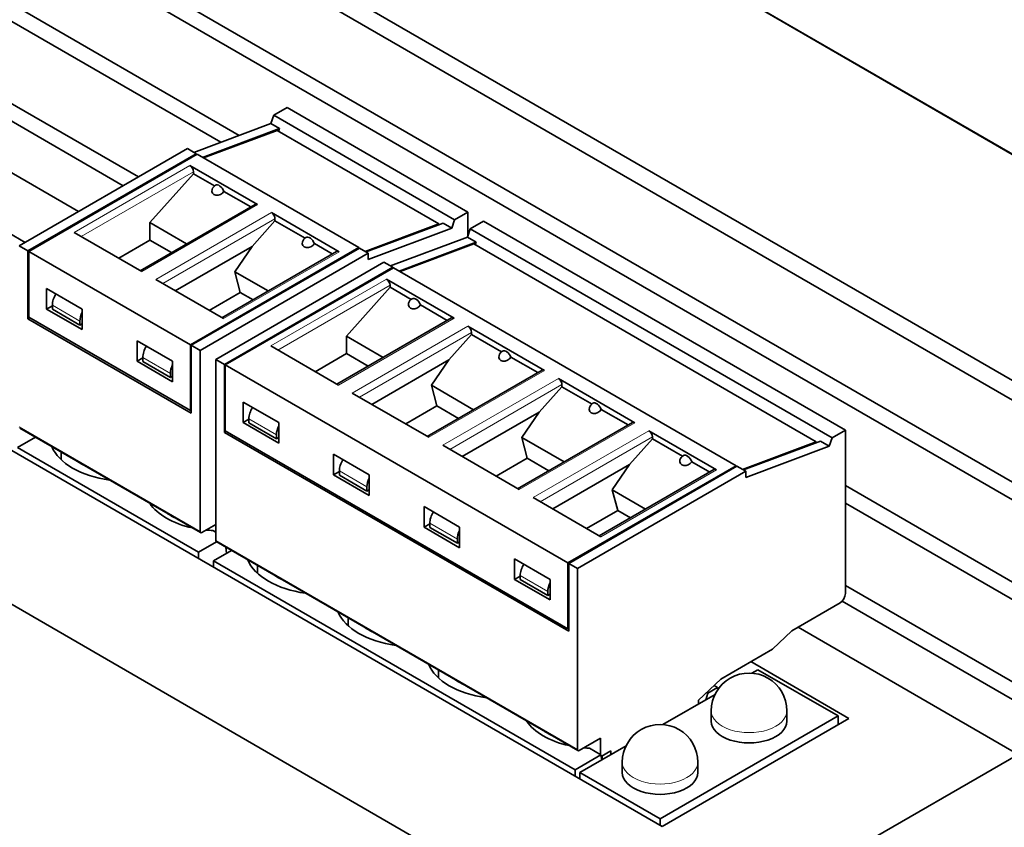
# Model space of a CAD drawing. Extents: x -249 to 1342, y -192 to 297.
# Tile 47 of 59: x 351.15 to 360.93, y 208.41 to 216.42. Entities that reach past the tile are written whole.
import ezdxf

# ---------------------------------------------------------------- set-up
doc = ezdxf.new("R2010")
doc.units = 0

msp = doc.modelspace()

# ---------------------------------------------------------------- linework, layer by layer
at = {"color": 7, "lineweight": 35}
for p, q in [((346.567719, 223.425201), (367.427368, 211.381866)), ((347.805176, 222.708725), (366.189941, 212.094269)), ((344.623199, 222.302521), (365.482849, 210.259186)), ((365.482849, 210.065277), (344.623199, 222.108597)), ((365.482849, 209.248779), (344.623199, 221.292099)), ((344.623199, 221.118591), (365.482849, 209.075272)), ((337.728882, 218.322098), (358.588531, 206.278763))]:
    msp.add_line(p, q, dxfattribs=at)
at = {"color": 7, "lineweight": 35, "ltscale": 0.464383}
msp.add_line((357.527893, 208.420029), (341.441193, 217.707672), dxfattribs=at)
at = {"color": 7, "lineweight": 35, "ltscale": 0.106164}
msp.add_line((349.652466, 217.398438), (353.330109, 215.275146), dxfattribs=at)
at = {"color": 7, "lineweight": 35, "ltscale": 0.100898}
msp.add_line((353.147675, 215.20697), (349.652466, 217.22493), dxfattribs=at)
at = {"color": 7, "lineweight": 35, "ltscale": 0.077262}
msp.add_line((349.652466, 216.408432), (352.328888, 214.863205), dxfattribs=at)
at = {"color": 7, "lineweight": 35, "ltscale": 0.073824}
msp.add_line((352.178619, 214.776459), (349.621277, 216.252945), dxfattribs=at)
at = {"color": 7, "lineweight": 35, "ltscale": 0.073689}
msp.add_line((349.182251, 215.994049), (351.734924, 214.520279), dxfattribs=at)
at = {"color": 7, "lineweight": 35, "ltscale": 0.071903}
msp.add_line((348.713806, 215.652145), (351.20459, 214.214096), dxfattribs=at)
at = {"color": 7, "lineweight": 35, "ltscale": 0.003827}
for p, q in [((353.672394, 215.475586), (353.804962, 215.552124)), ((355.468445, 214.438629), (355.601013, 214.515182))]:
    msp.add_line(p, q, dxfattribs=at)
at = {"color": 7, "lineweight": 35, "ltscale": 0.051847}
for p, q in [((353.804962, 215.552124), (355.601013, 214.515182)), ((351.128571, 212.177948), (352.924622, 211.141006))]:
    msp.add_line(p, q, dxfattribs=at)
at = {"color": 7, "lineweight": 35, "ltscale": 0.020412}
for p, q in [((352.879395, 215.106705), (353.644196, 215.392548)), ((354.917633, 213.929932), (355.682434, 214.215759)), ((359.101288, 212.241882), (358.336487, 211.956055))]:
    msp.add_line(p, q, dxfattribs=at)
at = {"color": 7, "lineweight": 35, "ltscale": 0.002192}
for p, q in [((353.644196, 215.392548), (353.672394, 215.475586)), ((355.440247, 214.355591), (355.468445, 214.438629)), ((355.595795, 214.265778), (355.623993, 214.348816)), ((359.187897, 212.191879), (359.216095, 212.274918))]:
    msp.add_line(p, q, dxfattribs=at)
at = {"color": 7, "lineweight": 35, "ltscale": 0.0025}
for p, q in [((353.644196, 215.392548), (353.730804, 215.342529)), ((352.815033, 215.143875), (352.901642, 215.093872)), ((354.766632, 214.01712), (354.853241, 213.967102)), ((352.853912, 213.192459), (352.940521, 213.142441)), ((353.0961, 213.052628), (353.182709, 213.002625)), ((359.101288, 212.241882), (359.187897, 212.191879)), ((358.272125, 211.993225), (358.358734, 211.943207))]:
    msp.add_line(p, q, dxfattribs=at)
at = {"color": 7, "lineweight": 35, "ltscale": 0.051848}
for p, q in [((353.672394, 215.475586), (355.468445, 214.438629)), ((351.149658, 212.371658), (352.945709, 211.334702))]:
    msp.add_line(p, q, dxfattribs=at)
at = {"color": 7, "lineweight": 35, "ltscale": 0.020411}
for p, q in [((352.966034, 215.056702), (353.730804, 215.342529)), ((355.353607, 214.405594), (354.588837, 214.119766)), ((354.831024, 213.979935), (355.595795, 214.265778))]:
    msp.add_line(p, q, dxfattribs=at)
at = {"color": 7, "lineweight": 35, "ltscale": 0.019513}
for p, q in [((353.705963, 215.324844), (352.974854, 215.05159)), ((354.579987, 214.124863), (355.311096, 214.398117)), ((355.657593, 214.198074), (354.926483, 213.924835)), ((358.327667, 211.961151), (359.058777, 212.234406))]:
    msp.add_line(p, q, dxfattribs=at)
at = {"color": 7, "lineweight": 35, "ltscale": 0.046336}
for p, q in [((353.705963, 215.324844), (355.311096, 214.398117)), ((352.910492, 215.08876), (354.515625, 214.162048)), ((351.239929, 214.124283), (352.845062, 213.197556)), ((351.239929, 213.471085), (352.845062, 212.544357))]:
    msp.add_line(p, q, dxfattribs=at)
at = {"color": 7, "lineweight": 35, "ltscale": 0.000707}
for p, q in [((353.730804, 215.342529), (353.72171, 215.31575)), ((355.682434, 214.215759), (355.67334, 214.188995))]:
    msp.add_line(p, q, dxfattribs=at)
at = {"color": 7, "lineweight": 35, "ltscale": 0.048225}
for p, q in [((351.14447, 214.179398), (352.815033, 215.143875)), ((351.239929, 214.124283), (352.910492, 215.08876)), ((352.845062, 213.197556), (354.515625, 214.162048)), ((352.940521, 213.142441), (354.611084, 214.106934)), ((356.601563, 211.028732), (358.272125, 211.993225))]:
    msp.add_line(p, q, dxfattribs=at)
at = {"color": 7, "lineweight": 35, "ltscale": 0.048224}
for p, q in [((352.901642, 215.093872), (351.23111, 214.129379)), ((352.853912, 213.192459), (354.524445, 214.156937)), ((353.0961, 213.052628), (354.766632, 214.01712)), ((354.853241, 213.967102), (353.182709, 213.002625)), ((353.191559, 212.997513), (354.862091, 213.962006)), ((356.592743, 211.033844), (358.263275, 211.998322)), ((356.688202, 210.978729), (358.358734, 211.943207))]:
    msp.add_line(p, q, dxfattribs=at)
at = {"color": 7, "lineweight": 35, "ltscale": 0.000255}
for p, q in [((352.901642, 215.083664), (352.901642, 215.093872)), ((354.515625, 214.162048), (354.515625, 214.15184)), ((354.853241, 213.956894), (354.853241, 213.967102)), ((358.263275, 211.998322), (358.263275, 211.988113))]:
    msp.add_line(p, q, dxfattribs=at)
at = {"color": 7, "lineweight": 13, "ltscale": 0.033171}
msp.add_line((351.690704, 214.313095), (352.839783, 214.976501), dxfattribs=at)
at = {"color": 7, "lineweight": 13, "ltscale": 0.032149}
for p, q in [((352.875122, 214.915253), (351.761444, 214.272263)), ((353.684753, 214.447815), (352.571075, 213.804825)), ((356.534393, 212.802582), (355.420715, 212.159576))]:
    msp.add_line(p, q, dxfattribs=at)
at = {"color": 7, "lineweight": 35, "ltscale": 0.019391}
msp.add_line((353.511505, 214.588654), (352.839783, 214.976501), dxfattribs=at)
at = {"color": 7, "lineweight": 35, "ltscale": 0.00051}
for p, q in [((352.875122, 214.915253), (352.875122, 214.894852)), ((353.684753, 214.427399), (353.684753, 214.447815)), ((354.826752, 213.788498), (354.826752, 213.768082)), ((351.231598, 213.45549), (351.249268, 213.465698)), ((355.636383, 213.300644), (355.636383, 213.321045)), ((356.534393, 212.782166), (356.534393, 212.802582)), ((357.432434, 212.263687), (357.432434, 212.284103))]:
    msp.add_line(p, q, dxfattribs=at)
at = {"color": 7, "lineweight": 35, "ltscale": 0.016252}
for p, q in [((352.875122, 214.894852), (352.442017, 214.410049)), ((354.826752, 213.768082), (354.393646, 213.283295))]:
    msp.add_line(p, q, dxfattribs=at)
at = {"color": 7, "lineweight": 35, "ltscale": 0.006073}
for p, q in [((353.08551, 214.773376), (352.875122, 214.894852)), ((355.03714, 213.646606), (354.826752, 213.768082))]:
    msp.add_line(p, q, dxfattribs=at)
at = {"color": 7, "lineweight": 35, "ltscale": 0.007692}
for p, q in [((353.443848, 214.566498), (353.177368, 214.720337)), ((355.395447, 213.439728), (355.128998, 213.593582)), ((356.293488, 212.921265), (356.027008, 213.075104)), ((357.191498, 212.402786), (356.925049, 212.556625))]:
    msp.add_line(p, q, dxfattribs=at)
at = {"color": 7, "lineweight": 35, "ltscale": 0.032904}
for p, q in [((353.486511, 214.591141), (352.34668, 213.933044)), ((353.156311, 213.465607), (354.296143, 214.123688)), ((356.336151, 212.945892), (355.19632, 212.287811)), ((356.903992, 211.301895), (358.043823, 211.959976))]:
    msp.add_line(p, q, dxfattribs=at)
at = {"color": 7, "lineweight": 13, "ltscale": 0.03317}
for p, q in [((353.511505, 214.588654), (352.362457, 213.925262)), ((352.500366, 213.845642), (353.649414, 214.509048)), ((354.321167, 214.121216), (353.172119, 213.457809)), ((353.642334, 213.186325), (354.791382, 213.849731)), ((355.463135, 213.461899), (354.314087, 212.798492)), ((354.451965, 212.718887), (355.601013, 213.382294)), ((356.361145, 212.94342), (355.212097, 212.280014)), ((355.350006, 212.200409), (356.499054, 212.863815)), ((357.259186, 212.424942), (356.110138, 211.761536)), ((356.248016, 211.681931), (357.397064, 212.345337)), ((358.068817, 211.957504), (356.919769, 211.294098))]:
    msp.add_line(p, q, dxfattribs=at)
at = {"color": 7, "lineweight": 35, "ltscale": 0.019392}
for p, q in [((354.321167, 214.121216), (353.649414, 214.509048)), ((351.690704, 214.313095), (352.362457, 213.925262)), ((352.500366, 213.845642), (353.172119, 213.457809)), ((355.463135, 213.461899), (354.791382, 213.849731)), ((353.642334, 213.186325), (354.314087, 212.798492)), ((358.068817, 211.957504), (357.397064, 212.345337)), ((356.248016, 211.681931), (356.919769, 211.294098))]:
    msp.add_line(p, q, dxfattribs=at)
at = {"color": 7, "lineweight": 35, "ltscale": 0.005851}
msp.add_line((355.601013, 214.515182), (355.601013, 214.281143), dxfattribs=at)
at = {"color": 7, "lineweight": 35, "ltscale": 0.010549}
for p, q in [((352.442017, 214.410049), (352.807434, 214.199081)), ((354.393646, 213.283295), (354.759064, 213.072311))]:
    msp.add_line(p, q, dxfattribs=at)
at = {"color": 7, "lineweight": 35, "ltscale": 0.004338}
for p, q in [((352.442017, 214.236542), (352.442017, 214.410049)), ((354.393646, 213.109787), (354.393646, 213.283295))]:
    msp.add_line(p, q, dxfattribs=at)
at = {"color": 7, "lineweight": 35, "ltscale": 0.008479}
for p, q in [((353.684753, 214.427399), (353.458801, 214.174469)), ((356.534393, 212.782166), (356.308441, 212.529221)), ((357.432434, 212.263687), (357.206451, 212.010757))]:
    msp.add_line(p, q, dxfattribs=at)
at = {"color": 7, "lineweight": 35, "ltscale": 0.008625}
for p, q in [((353.983551, 214.254898), (353.684753, 214.427399)), ((355.93515, 213.128128), (355.636383, 213.300644)), ((356.833191, 212.609665), (356.534393, 212.782166)), ((357.731201, 212.091187), (357.432434, 212.263687))]:
    msp.add_line(p, q, dxfattribs=at)
at = {"color": 7, "lineweight": 35, "ltscale": 0.003828}
for p, q in [((355.623993, 214.348816), (355.756592, 214.425369)), ((359.216095, 212.274918), (359.348694, 212.351456))]:
    msp.add_line(p, q, dxfattribs=at)
at = {"color": 7, "lineweight": 35, "ltscale": 0.103695}
for p, q in [((355.756592, 214.425369), (359.348694, 212.351456)), ((355.623993, 214.348816), (359.216095, 212.274918)), ((353.101257, 211.244888), (356.693359, 209.17099)), ((353.07312, 211.055267), (356.665222, 208.981369))]:
    msp.add_line(p, q, dxfattribs=at)
at = {"color": 7, "lineweight": 35, "ltscale": 0.02213}
for p, q in [((354.611084, 214.045685), (355.440247, 214.355591)), ((358.358734, 211.881973), (359.187897, 212.191879))]:
    msp.add_line(p, q, dxfattribs=at)
at = {"color": 7, "lineweight": 35, "ltscale": 0.00021}
for p, q in [((355.311096, 214.398117), (355.311096, 214.389709)), ((359.058777, 212.234406), (359.058777, 212.225998))]:
    msp.add_line(p, q, dxfattribs=at)
at = {"color": 7, "lineweight": 35, "ltscale": 0.002501}
for p, q in [((355.353607, 214.405594), (355.440247, 214.355591)), ((355.595795, 214.265778), (355.682434, 214.215759)), ((351.14447, 214.179398), (351.23111, 214.129379)), ((354.524445, 214.156937), (354.611084, 214.106934)), ((356.601563, 211.028732), (356.688202, 210.978729))]:
    msp.add_line(p, q, dxfattribs=at)
at = {"color": 7, "lineweight": 35, "ltscale": 0.00893}
for p, q in [((352.442017, 214.236542), (352.13266, 214.057938)), ((355.291656, 212.591309), (354.9823, 212.412704)), ((356.189697, 212.07283), (355.880341, 211.894226)), ((357.087708, 211.554352), (356.778351, 211.375748))]:
    msp.add_line(p, q, dxfattribs=at)
at = {"color": 7, "lineweight": 35, "ltscale": 0.006212}
for p, q in [((352.657196, 214.11232), (352.442017, 214.236542)), ((355.506836, 212.467087), (355.291656, 212.591309))]:
    msp.add_line(p, q, dxfattribs=at)
at = {"color": 7, "lineweight": 35, "ltscale": 0.014799}
for p, q in [((351.23111, 213.537415), (351.23111, 214.129379)), ((352.853912, 212.600494), (352.853912, 213.192459)), ((353.182709, 212.41066), (353.182709, 213.002625)), ((356.601563, 210.436783), (356.601563, 211.028732)), ((358.623901, 210.177536), (358.111237, 209.881561))]:
    msp.add_line(p, q, dxfattribs=at)
at = {"color": 7, "lineweight": 35, "ltscale": 0.01633}
for p, q in [((351.239929, 213.471085), (351.239929, 214.124283)), ((352.845062, 212.544357), (352.845062, 213.197556)), ((353.191559, 212.344315), (353.191559, 212.997513)), ((356.592743, 210.380646), (356.592743, 211.033844))]:
    msp.add_line(p, q, dxfattribs=at)
at = {"color": 7, "lineweight": 35, "ltscale": 0.022054}
for p, q in [((353.458801, 214.174469), (352.694824, 213.733383)), ((355.4104, 213.047699), (354.646423, 212.606613)), ((356.308441, 212.529221), (355.544464, 212.088135)), ((357.206451, 212.010757), (356.442474, 211.569672))]:
    msp.add_line(p, q, dxfattribs=at)
at = {"color": 7, "lineweight": 35, "ltscale": 0.007632}
for p, q in [((353.286377, 213.922562), (353.458801, 214.174469)), ((356.136017, 212.277313), (356.308441, 212.529221))]:
    msp.add_line(p, q, dxfattribs=at)
at = {"color": 7, "lineweight": 35, "ltscale": 0.005141}
for p, q in [((354.253479, 214.09906), (354.075409, 214.201874)), ((358.00116, 211.935333), (357.823059, 212.038147))]:
    msp.add_line(p, q, dxfattribs=at)
at = {"color": 7, "lineweight": 35, "ltscale": 0.098184}
for p, q in [((355.657593, 214.198074), (359.058777, 212.234406)), ((354.862091, 213.962006), (358.263275, 211.998322)), ((353.191559, 212.997513), (356.592743, 211.033844)), ((353.191559, 212.344315), (356.592743, 210.380646))]:
    msp.add_line(p, q, dxfattribs=at)
at = {"color": 7, "lineweight": 35, "ltscale": 0.001531}
for p, q in [((354.611084, 214.106934), (354.611084, 214.045685)), ((358.358734, 211.943207), (358.358734, 211.881973))]:
    msp.add_line(p, q, dxfattribs=at)
at = {"color": 7, "lineweight": 35, "ltscale": 0.009547}
msp.add_line((353.286377, 213.922562), (353.617096, 213.731628), dxfattribs=at)
at = {"color": 7, "lineweight": 35, "ltscale": 0.005285}
for p, q in [((353.340057, 213.718079), (353.286377, 213.922562)), ((355.291656, 212.591309), (355.238007, 212.795792)), ((356.189697, 212.07283), (356.136017, 212.277313)), ((357.087708, 211.554352), (357.034058, 211.75885))]:
    msp.add_line(p, q, dxfattribs=at)
at = {"color": 7, "lineweight": 35, "ltscale": 0.005103}
for p, q in [((351.416718, 213.552734), (351.416718, 213.756851)), ((351.770264, 213.348602), (351.770264, 213.552734)), ((352.314728, 213.034256), (352.314728, 213.238373)), ((352.668304, 212.830139), (352.668304, 213.034256)), ((353.368317, 212.425964), (353.368317, 212.630096)), ((353.721893, 212.221848), (353.721893, 212.425964)), ((354.266357, 211.907486), (354.266357, 212.111618)), ((354.619904, 211.703369), (354.619904, 211.907486)), ((355.164368, 211.389023), (355.164368, 211.59314)), ((355.517944, 211.184891), (355.517944, 211.389023)), ((356.062408, 210.870544), (356.062408, 211.074661)), ((356.415955, 210.666412), (356.415955, 210.870544))]:
    msp.add_line(p, q, dxfattribs=at)
at = {"color": 7, "lineweight": 35, "ltscale": 0.010206}
for p, q in [((351.770264, 213.552734), (351.416718, 213.756851)), ((351.770264, 213.348602), (351.416718, 213.552734)), ((354.619904, 211.907486), (354.266357, 212.111618)), ((354.619904, 211.703369), (354.266357, 211.907486)), ((356.415955, 210.870544), (356.062408, 211.074661)), ((356.415955, 210.666412), (356.062408, 210.870544))]:
    msp.add_line(p, q, dxfattribs=at)
at = {"color": 7, "lineweight": 13, "ltscale": 0.03215}
for p, q in [((354.826752, 213.788498), (353.713043, 213.145508)), ((355.636383, 213.321045), (354.522675, 212.678055)), ((357.432434, 212.284103), (356.318726, 211.641113))]:
    msp.add_line(p, q, dxfattribs=at)
at = {"color": 7, "lineweight": 35, "ltscale": 0.008931}
for p, q in [((353.340057, 213.718079), (353.030701, 213.539459)), ((354.393646, 213.109787), (354.08429, 212.931168))]:
    msp.add_line(p, q, dxfattribs=at)
at = {"color": 7, "lineweight": 35, "ltscale": 0.00366}
for p, q in [((353.466827, 213.644882), (353.340057, 213.718079)), ((357.214478, 211.481155), (357.087708, 211.554352))]:
    msp.add_line(p, q, dxfattribs=at)
at = {"color": 7, "lineweight": 35, "ltscale": 0.002047}
for p, q in [((351.231506, 213.455536), (351.23114, 213.537399)), ((353.183136, 212.328766), (353.18277, 212.410629))]:
    msp.add_line(p, q, dxfattribs=at)
at = {"color": 7, "lineweight": 35, "ltscale": 0.001659}
for p, q in [((351.474182, 213.585907), (351.416718, 213.552734)), ((352.372192, 213.067429), (352.314728, 213.034256)), ((353.425781, 212.459137), (353.368317, 212.425964)), ((354.323822, 211.940659), (354.266357, 211.907486)), ((355.221832, 211.42218), (355.164368, 211.389023)), ((356.119873, 210.903717), (356.062408, 210.870544))]:
    msp.add_line(p, q, dxfattribs=at)
at = {"color": 7, "lineweight": 35, "ltscale": 0.00102}
for p, q in [((351.474182, 213.591003), (351.474182, 213.550186)), ((352.372192, 213.072525), (352.372192, 213.031708)), ((353.425781, 212.464233), (353.425781, 212.423416)), ((354.597809, 211.787567), (354.597809, 211.74675)), ((355.49585, 211.269089), (355.49585, 211.228271)), ((356.39386, 210.75061), (356.39386, 210.709793))]:
    msp.add_line(p, q, dxfattribs=at)
at = {"color": 7, "lineweight": 13, "ltscale": 0.007909}
msp.add_line((351.748169, 213.432816), (351.474182, 213.591003), dxfattribs=at)
at = {"color": 7, "lineweight": 35, "ltscale": 0.00791}
for p, q in [((351.474182, 213.550186), (351.748169, 213.391983)), ((352.372192, 213.031708), (352.64621, 212.873505)), ((353.425781, 212.423416), (353.699799, 212.265213)), ((355.221832, 211.386459), (355.49585, 211.228271))]:
    msp.add_line(p, q, dxfattribs=at)
at = {"color": 7, "lineweight": 35, "ltscale": 0.046823}
msp.add_line((351.231506, 213.455536), (352.853485, 212.519073), dxfattribs=at)
at = {"color": 7, "lineweight": 35, "ltscale": 0.001021}
for p, q in [((351.748169, 213.432816), (351.748169, 213.391983)), ((352.64621, 212.914337), (352.64621, 212.873505)), ((353.699799, 212.306046), (353.699799, 212.265213)), ((354.323822, 211.94577), (354.323822, 211.904938)), ((355.221832, 211.427292), (355.221832, 211.386459)), ((356.119873, 210.908813), (356.119873, 210.867981))]:
    msp.add_line(p, q, dxfattribs=at)
at = {"color": 7, "lineweight": 35, "ltscale": 0.032905}
for p, q in [((355.438141, 213.464371), (354.298279, 212.80629)), ((357.234192, 212.427429), (356.09433, 211.769333))]:
    msp.add_line(p, q, dxfattribs=at)
at = {"color": 7, "lineweight": 35, "ltscale": 0.000638}
for p, q in [((351.748169, 213.391983), (351.770264, 213.404739)), ((352.64621, 212.873505), (352.668304, 212.886261)), ((353.699799, 212.265213), (353.721893, 212.277969)), ((354.597809, 211.74675), (354.619904, 211.759506)), ((355.49585, 211.228271), (355.517944, 211.241028)), ((356.39386, 210.709793), (356.415955, 210.722549))]:
    msp.add_line(p, q, dxfattribs=at)
at = {"color": 7, "lineweight": 35, "ltscale": 0.021943}
for p, q in [((356.361145, 212.94342), (355.601013, 213.382294)), ((357.259186, 212.424942), (356.499054, 212.863815)), ((354.451965, 212.718887), (355.212097, 212.280014)), ((355.350006, 212.200409), (356.110138, 211.761536))]:
    msp.add_line(p, q, dxfattribs=at)
at = {"color": 7, "lineweight": 35, "ltscale": 0.010207}
for p, q in [((352.668304, 213.034256), (352.314728, 213.238373)), ((352.668304, 212.830139), (352.314728, 213.034256)), ((353.721893, 212.425964), (353.368317, 212.630096)), ((353.721893, 212.221848), (353.368317, 212.425964)), ((355.517944, 211.389023), (355.164368, 211.59314)), ((355.517944, 211.184891), (355.164368, 211.389023))]:
    msp.add_line(p, q, dxfattribs=at)
at = {"color": 7, "lineweight": 35, "ltscale": 0.00848}
msp.add_line((355.636383, 213.300644), (355.4104, 213.047699), dxfattribs=at)
at = {"color": 7, "lineweight": 35, "ltscale": 0.044907}
for p, q in [((352.940521, 211.346146), (352.940521, 213.142441)), ((353.0961, 211.256332), (353.0961, 213.052628)), ((356.688202, 209.182434), (356.688202, 210.978729))]:
    msp.add_line(p, q, dxfattribs=at)
at = {"color": 7, "lineweight": 13, "ltscale": 0.00791}
for p, q in [((352.64621, 212.914337), (352.372192, 213.072525)), ((353.699799, 212.306046), (353.425781, 212.464233)), ((354.597809, 211.787567), (354.323822, 211.94577)), ((355.49585, 211.269089), (355.221832, 211.427292)), ((356.39386, 210.75061), (356.119873, 210.908813))]:
    msp.add_line(p, q, dxfattribs=at)
at = {"color": 7, "lineweight": 35, "ltscale": 0.006211}
for p, q in [((354.608795, 212.98555), (354.393646, 213.109787)), ((356.404846, 211.948608), (356.189697, 212.07283))]:
    msp.add_line(p, q, dxfattribs=at)
at = {"color": 7, "lineweight": 35, "ltscale": 0.007631}
for p, q in [((355.238007, 212.795792), (355.4104, 213.047699)), ((357.034058, 211.75885), (357.206451, 212.010757))]:
    msp.add_line(p, q, dxfattribs=at)
at = {"color": 7, "lineweight": 35, "ltscale": 0.012098}
for p, q in [((355.238007, 212.795792), (355.657074, 212.553833)), ((356.136017, 212.277313), (356.555115, 212.035355))]:
    msp.add_line(p, q, dxfattribs=at)
at = {"color": 7, "lineweight": 35, "ltscale": 0.002034}
for p, q in [((352.853424, 212.519135), (352.853912, 212.600494)), ((356.601074, 210.355408), (356.601563, 210.436783))]:
    msp.add_line(p, q, dxfattribs=at)
at = {"color": 7, "lineweight": 35, "ltscale": 0.000247}
for p, q in [((352.853607, 212.549286), (352.845062, 212.544357)), ((356.601318, 210.38559), (356.592743, 210.380646))]:
    msp.add_line(p, q, dxfattribs=at)
at = {"color": 7, "lineweight": 13, "ltscale": 0.051848}
msp.add_line((351.14447, 212.383102), (352.940521, 211.346146), dxfattribs=at)
at = {"color": 7, "lineweight": 35, "ltscale": 0.005147}
for p, q in [((351.306854, 212.280899), (351.128571, 212.177948)), ((353.102905, 211.243942), (352.924622, 211.141006)), ((353.251404, 211.158203), (353.07312, 211.055267))]:
    msp.add_line(p, q, dxfattribs=at)
at = {"color": 7, "lineweight": 35, "ltscale": 0.09867}
msp.add_line((353.183136, 212.328766), (356.601166, 210.355362), dxfattribs=at)
at = {"color": 7, "lineweight": 35, "ltscale": 0.000511}
msp.add_line((353.183197, 212.32872), (353.200897, 212.338928), dxfattribs=at)
at = {"color": 7, "lineweight": 35, "ltscale": 0.04057}
msp.add_line((359.348694, 212.351456), (359.348694, 210.728668), dxfattribs=at)
at = {"color": 7, "lineweight": 35, "ltscale": 0.000251}
msp.add_line((351.475037, 212.183792), (351.475037, 212.173737), dxfattribs=at)
at = {"color": 7, "lineweight": 35, "ltscale": 0.001885}
msp.add_line((351.560059, 212.134705), (351.560059, 212.059296), dxfattribs=at)
at = {"color": 7, "lineweight": 35, "ltscale": 0.007909}
for p, q in [((354.323822, 211.904938), (354.597809, 211.74675)), ((356.119873, 210.867981), (356.39386, 210.709793))]:
    msp.add_line(p, q, dxfattribs=at)
at = {"color": 7, "lineweight": 35, "ltscale": 0.177078}
for p, q in [((359.348694, 211.800323), (365.482849, 208.258774)), ((365.482849, 208.085266), (359.348694, 211.626816)), ((359.348694, 210.810333), (365.482849, 207.268768))]:
    msp.add_line(p, q, dxfattribs=at)
at = {"color": 7, "lineweight": 35, "ltscale": 0.009546}
msp.add_line((357.034058, 211.75885), (357.364746, 211.567917), dxfattribs=at)
at = {"color": 7, "lineweight": 35, "ltscale": 0.000331}
msp.add_line((352.458099, 211.616226), (352.458099, 211.602997), dxfattribs=at)
at = {"color": 7, "lineweight": 35, "ltscale": 0.00398}
msp.add_line((353.0961, 211.415558), (352.958221, 211.335938), dxfattribs=at)
at = {"color": 7, "lineweight": 35, "ltscale": 0.000442}
msp.add_line((353.01123, 211.366562), (353.02655, 211.357727), dxfattribs=at)
at = {"color": 7, "lineweight": 35, "ltscale": 0.00087}
msp.add_line((353.0961, 211.337982), (353.065948, 211.355392), dxfattribs=at)
at = {"color": 7, "lineweight": 13, "ltscale": 0.103695}
msp.add_line((353.0961, 211.256332), (356.688202, 209.182434), dxfattribs=at)
at = {"color": 7, "lineweight": 35, "ltscale": 0.001515}
msp.add_line((353.203796, 211.130722), (353.195129, 211.190704), dxfattribs=at)
at = {"color": 7, "lineweight": 35, "ltscale": 0.001582}
for p, q in [((352.924622, 211.141006), (352.924622, 211.077728)), ((353.07312, 211.055267), (353.07312, 210.991989)), ((356.665222, 208.981369), (356.665222, 208.918091)), ((356.712952, 208.890533), (356.712952, 208.953812)), ((357.508453, 208.431259), (357.508453, 208.494537))]:
    msp.add_line(p, q, dxfattribs=at)
at = {"color": 7, "lineweight": 35, "ltscale": 0.000502}
msp.add_line((353.426666, 211.057022), (353.426666, 211.036942), dxfattribs=at)
at = {"color": 7, "lineweight": 35, "ltscale": 0.001942}
for p, q in [((353.511688, 211.007935), (353.511688, 210.930252)), ((354.409698, 210.489471), (354.409698, 210.411774)), ((355.307739, 209.970993), (355.307739, 209.893295))]:
    msp.add_line(p, q, dxfattribs=at)
at = {"color": 7, "lineweight": 35, "ltscale": 0.013778}
msp.add_line((359.295654, 210.63681), (358.818359, 210.361252), dxfattribs=at)
at = {"color": 7, "lineweight": 35, "ltscale": 0.177979}
msp.add_line((365.482849, 207.095261), (359.317474, 210.654846), dxfattribs=at)
at = {"color": 7, "lineweight": 35, "ltscale": 0.006688}
msp.add_line((358.818359, 210.361252), (358.623901, 210.177536), dxfattribs=at)
at = {"color": 7, "lineweight": 35, "ltscale": 0.063075}
msp.add_line((358.878448, 210.39595), (361.063416, 209.13446), dxfattribs=at)
at = {"color": 7, "lineweight": 35, "ltscale": 0.028118}
msp.add_line((358.410004, 210.054047), (359.384033, 209.491684), dxfattribs=at)
at = {"color": 7, "lineweight": 35, "ltscale": 0.001718}
msp.add_line((358.421204, 209.940079), (358.480713, 209.974442), dxfattribs=at)
at = {"color": 7, "lineweight": 35, "ltscale": 0.022964}
for p, q in [((358.480713, 209.974442), (359.276215, 209.515152)), ((357.508453, 208.494537), (356.712952, 208.953812))]:
    msp.add_line(p, q, dxfattribs=at)
at = {"color": 7, "lineweight": 35, "ltscale": 0.007657}
msp.add_line((358.111237, 209.881561), (357.888519, 209.67131), dxfattribs=at)
at = {"color": 7, "lineweight": 35, "ltscale": 0.001018}
msp.add_line((358.044159, 209.818237), (358.079437, 209.797867), dxfattribs=at)
at = {"color": 7, "lineweight": 35, "ltscale": 0.014919}
msp.add_line((357.537323, 209.429764), (358.054138, 209.728165), dxfattribs=at)
at = {"color": 7, "lineweight": 35, "ltscale": 0.001706}
msp.add_line((357.963837, 209.676025), (357.982208, 209.74173), dxfattribs=at)
at = {"color": 7, "lineweight": 35, "ltscale": 0.000342}
msp.add_line((357.982208, 209.74173), (357.970367, 209.748566), dxfattribs=at)
at = {"color": 7, "lineweight": 35, "ltscale": 0.002807}
msp.add_line((358.079437, 209.797867), (357.982208, 209.74173), dxfattribs=at)
at = {"color": 7, "lineweight": 35, "ltscale": 0.000421}
msp.add_line((358.079437, 209.797867), (358.085846, 209.782288), dxfattribs=at)
at = {"color": 7, "lineweight": 35, "ltscale": 0.00097}
for p, q in [((357.888519, 209.67131), (357.888519, 209.632523)), ((356.932617, 209.119431), (356.932617, 209.080643))]:
    msp.add_line(p, q, dxfattribs=at)
at = {"color": 7, "lineweight": 35, "ltscale": 0.002552}
for p, q in [((358.017334, 209.566193), (358.017334, 209.464127)), ((358.767334, 209.566193), (358.767334, 209.464127)), ((357.133453, 209.055878), (357.133453, 208.953812)), ((357.883453, 209.055878), (357.883453, 208.953812))]:
    msp.add_line(p, q, dxfattribs=at)
at = {"color": 7, "lineweight": 35, "ltscale": 0.000448}
msp.add_line((356.20575, 209.452515), (356.20575, 209.434601), dxfattribs=at)
at = {"color": 7, "lineweight": 35, "ltscale": 0.051031}
msp.add_line((359.276215, 209.515152), (357.508453, 208.494537), dxfattribs=at)
at = {"color": 7, "lineweight": 35, "ltscale": 0.053582}
msp.add_line((359.384033, 209.491684), (357.527893, 208.420029), dxfattribs=at)
at = {"color": 7, "lineweight": 35, "ltscale": 0.002143}
msp.add_line((359.276215, 209.429428), (359.276215, 209.515152), dxfattribs=at)
at = {"color": 7, "lineweight": 35, "ltscale": 0.006124}
msp.add_line((356.917999, 209.294708), (356.705872, 209.172226), dxfattribs=at)
at = {"color": 7, "lineweight": 35, "ltscale": 0.004082}
msp.add_line((356.917999, 209.131409), (356.917999, 209.294708), dxfattribs=at)
at = {"color": 7, "lineweight": 35, "ltscale": 0.007399}
msp.add_line((356.921539, 209.129364), (356.665222, 208.981369), dxfattribs=at)
at = {"color": 7, "lineweight": 35, "ltscale": 0.013201}
msp.add_line((356.712952, 208.953812), (357.170258, 209.21785), dxfattribs=at)
at = {"color": 7, "lineweight": 35, "ltscale": 0.000238}
msp.add_line((356.758911, 209.20285), (356.767151, 209.19809), dxfattribs=at)
at = {"color": 7, "lineweight": 35, "ltscale": 0.003319}
msp.add_line((356.921539, 209.129364), (356.806549, 209.195755), dxfattribs=at)
at = {"color": 7, "lineweight": 35, "ltscale": 0.001285}
msp.add_line((356.928894, 209.078491), (356.921539, 209.129364), dxfattribs=at)
at = {"color": 7, "lineweight": 35, "ltscale": 0.002744}
msp.add_line((357.018768, 209.169159), (356.923706, 209.114288), dxfattribs=at)
at = {"color": 7, "lineweight": 35, "ltscale": 0.000969}
msp.add_line((357.018768, 209.169159), (357.018768, 209.130386), dxfattribs=at)
at = {"color": 7, "lineweight": 35, "ltscale": 0.107165}
msp.add_line((361.063416, 209.13446), (357.351105, 206.991165), dxfattribs=at)
at = {"color": 7, "lineweight": 35}
for centre, radius, start, end in [((353.131439, 214.716232), 0.075, 120.000003, 163.00297), ((354.02948, 214.197769), 0.075, 120.000003, 163.00297), ((355.083069, 213.589478), 0.075, 120.000003, 163.00297), ((355.981079, 213.070999), 0.075, 120.000003, 163.00297), ((356.87912, 212.552521), 0.075, 120.000003, 163.00297), ((357.77713, 212.034042), 0.075, 120.000003, 163.00297), ((358.392334, 209.566193), 0.375, 60.000002, 120.000003), ((358.392334, 209.566193), 0.375, 120.000003, 180.000005), ((358.392334, 209.566193), 0.375, 0, 60.000002), ((357.508453, 209.055878), 0.375, 60.000002, 120.000003), ((357.508453, 209.055878), 0.375, 120.000003, 180.000005), ((357.508453, 209.055878), 0.375, 0, 60.000002)]:
    msp.add_arc(centre, radius, start, end, dxfattribs=at)
for centre, major_axis, ratio, start_param, end_param in [((352.839783, 214.935669), (-0.024994, 0.043304), 0.57735, 3.92699082, 5.49778714), ((353.121246, 214.735443), (0.059052, 0.031372), 0.767959, 2.4876885, 5.40074635), ((353.131439, 214.716232), (-0.037506, 0.064957), 0.57735, 4.45058959, 6.28318531), ((353.511505, 214.547836), (-0.024994, 0.043304), 0.57735, 5.49778715, 6.28318531), ((353.649414, 214.468231), (-0.024994, 0.043304), 0.57735, 3.92699082, 5.49778714), ((354.019287, 214.216965), (0.059052, 0.031372), 0.767959, 2.4876885, 5.40074635), ((354.02948, 214.197769), (-0.037506, 0.064957), 0.57735, 4.45058959, 6.28318531), ((354.321167, 214.080399), (-0.024994, 0.043304), 0.57735, 5.49778715, 6.28318531), ((354.791382, 213.808914), (-0.024994, 0.043304), 0.57735, 3.92699082, 5.49778714), ((351.580231, 213.652237), (-0.075012, -0.129898), 0.57735, 4.65320035, 5.49778714), ((355.083069, 213.589478), (-0.037506, 0.064957), 0.57735, 4.45058959, 6.28318531), ((355.072876, 213.608673), (0.059052, 0.031372), 0.767959, 2.4876885, 5.40074635), ((351.854248, 213.494049), (0.075012, 0.129898), 0.57735, 1.69925715, 2.35619449), ((355.463135, 213.421066), (-0.024994, 0.043304), 0.57735, 5.49778715, 6.28318531), ((355.601013, 213.341461), (-0.024994, 0.043304), 0.57735, 3.92699082, 5.49778714), ((352.478271, 213.133774), (-0.075012, -0.129898), 0.57735, 4.65320035, 5.49778714), ((355.981079, 213.070999), (-0.037506, 0.064957), 0.57735, 4.45058959, 6.28318531), ((355.970886, 213.090195), (0.059052, 0.031372), 0.767959, 2.4876885, 5.40074635), ((352.752258, 212.975571), (0.075012, 0.129898), 0.57735, 1.69925715, 2.35619449), ((356.361145, 212.902603), (-0.024994, 0.043304), 0.57735, 5.49778715, 6.28318531), ((356.499054, 212.822983), (-0.024994, 0.043304), 0.57735, 3.92699082, 5.49778714), ((353.53186, 212.525482), (-0.075012, -0.129898), 0.57735, 4.65320035, 5.49778714), ((356.868927, 212.571732), (0.059052, 0.031372), 0.767959, 2.4876885, 5.40074635), ((356.87912, 212.552521), (-0.037506, 0.064957), 0.57735, 4.45058959, 6.28318531), ((353.805847, 212.367279), (0.075012, 0.129898), 0.57735, 1.69925715, 2.35619449), ((357.259186, 212.384125), (-0.024994, 0.043304), 0.57735, 5.49778715, 6.28318531), ((357.397064, 212.304504), (-0.024994, 0.043304), 0.57735, 3.92699082, 5.49778714), ((352.222839, 212.291245), (0.774994, 0), 0.57735, 3.37570156, 4.47786812), ((357.77713, 212.034042), (-0.037506, 0.064957), 0.57735, 4.45058959, 6.28318531), ((352.247559, 212.297363), (-0.6875, 0), 0.57735, 0.70327266, 0.86279043), ((354.429871, 212.007004), (-0.075012, -0.129898), 0.57735, 4.65320035, 5.49778714), ((357.766937, 212.053253), (0.059052, 0.031372), 0.767959, 2.4876885, 5.40074635), ((358.068817, 211.916672), (-0.024994, 0.043304), 0.57735, 5.49778715, 6.28318531), ((354.703888, 211.848801), (0.075012, 0.129898), 0.57735, 1.69925715, 2.35619449), ((353.12085, 211.772766), (0.725006, 0), 0.57735, 3.50059509, 4.35194203), ((353.145599, 211.7789), (-0.6875, 0), 0.57735, 0.70327266, 0.86279043), ((355.327911, 211.488525), (-0.075012, -0.129898), 0.57735, 4.65320035, 5.49778714), ((352.958221, 211.356354), (-0.012512, -0.021652), 0.57735, 5.49778715, 6.28318531), ((352.958221, 211.356354), (-0.012512, -0.021652), 0.57735, 6.28318531, 7.06858346), ((353.12085, 211.772766), (0.725006, 0), 0.57735, 4.54483476, 4.63659367), ((355.601898, 211.330322), (0.075012, 0.129898), 0.57735, 1.69925715, 2.35619449), ((353.11377, 211.266541), (-0.012512, -0.021652), 0.57735, 5.49778714, 6.28318531), ((354.167389, 211.168549), (0.774994, 0), 0.57735, 3.37570156, 4.47786812), ((356.225922, 210.970047), (-0.075012, -0.129898), 0.57735, 4.65320035, 5.49778714), ((354.199188, 211.170609), (-0.6875, 0), 0.57735, 0.70327266, 0.86279043), ((356.499939, 210.811859), (0.075012, 0.129898), 0.57735, 1.69925715, 2.35619449), ((359.295654, 210.698059), (0.037506, 0.064957), 0.57735, 3.92699082, 5.49778714), ((355.06543, 210.650085), (0.774994, 0), 0.57735, 3.37570162, 4.47786812), ((355.097198, 210.65213), (-0.6875, 0), 0.57735, 0.70327266, 0.86279043), ((355.96344, 210.131607), (0.774994, 0), 0.57735, 3.37570162, 4.47786812), ((355.995239, 210.133652), (-0.6875, 0), 0.57735, 0.70327266, 0.86279043), ((356.86145, 209.613129), (0.725006, 0), 0.57735, 3.50088054, 4.35194203), ((358.392334, 209.464127), (0.375, 0), 0.57735, 3.14159265, 6.28318531), ((356.89325, 209.615173), (-0.6875, 0), 0.57735, 0.70327266, 0.86279043), ((356.705872, 209.192642), (-0.012512, -0.021652), 0.57735, 5.49778715, 6.28318531), ((356.705872, 209.192642), (-0.012512, -0.021652), 0.57735, 6.28318531, 7.06858346), ((356.86145, 209.613129), (0.725006, 0), 0.57735, 4.561857, 4.63659367), ((357.508453, 208.953812), (0.375, 0), 0.57735, 3.14159265, 6.28318531)]:
    msp.add_ellipse(centre, major_axis=major_axis, ratio=ratio, start_param=start_param, end_param=end_param, dxfattribs=at)
at = {"color": 7, "lineweight": 13}
for centre in [(358.392334, 209.566193), (357.508453, 209.055878)]:
    msp.add_ellipse(centre, major_axis=(0.375, 0), ratio=0.57735, start_param=3.14159265, end_param=6.28318531, dxfattribs=at)

doc.saveas('drawing.dxf')
